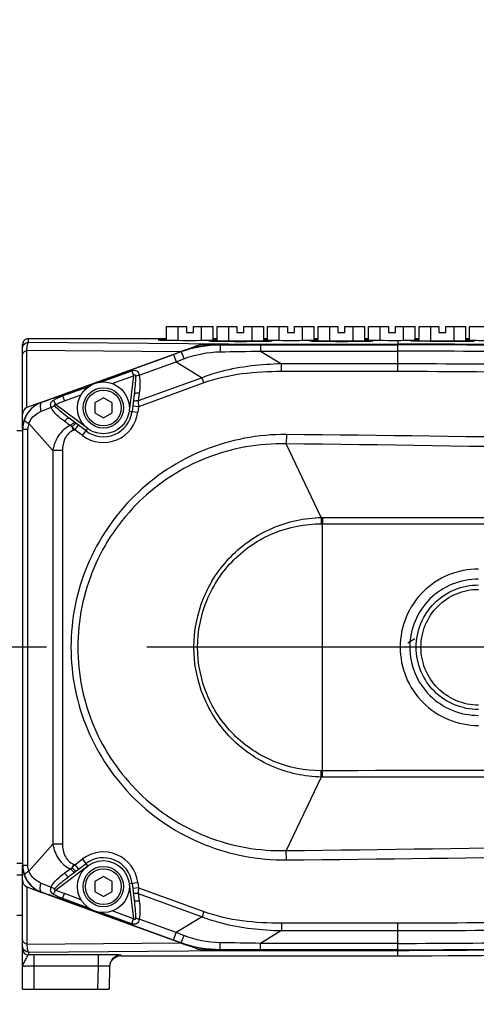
# Model space of a CAD drawing. Header units: millimetres. Extents: x 0 to 4205, y 0 to 2970.
# Tile 77 of 85: x 2427 to 2506, y 2337 to 2507. Entities that reach past the tile are written whole.
import ezdxf

# ---------------------------------------------------------------- set-up
doc = ezdxf.new("R2010")
doc.units = ezdxf.units.MM
doc.header["$LTSCALE"] = 231.275
doc.linetypes.add('CENTER', pattern=[0.6, 0.375, -0.075, 0.075, -0.075])
doc.layers.get('0').update_dxf_attribs({"linetype": 'CONTINUOUS'})
for name, color, linetype in [('204101000011_DXF_DIMENSION', 7, 'CONTINUOUS'), ('304102000056DXF_CONTINUOUS_LINE', 7, 'CONTINUOUS'), ('304102000058DXF_CONTINUOUS_LINE', 7, 'CONTINUOUS'), ('304106000052DXF_CONTINUOUS_LINE', 7, 'CONTINUOUS'), ('304302000061DXF_CONTINUOUS_LINE', 7, 'CONTINUOUS'), ('501023000017_DXF_AXIS', 7, 'CONTINUOUS'), ('501023000020DXF_CONTINUOUS_LINE', 7, 'CONTINUOUS'), ('501023000064DXF_CONTINUOUS_LINE', 7, 'CONTINUOUS'), ('501023000069DXF_CONTINUOUS_LINE', 7, 'CONTINUOUS'), ('504001000007DXF_CONTINUOUS_LINE', 7, 'CONTINUOUS'), ('627001000045DXF_CONTINUOUS_LINE', 7, 'CONTINUOUS')]:
    doc.layers.add(name, color=color, linetype=linetype)
doc.styles.get("Standard").update_dxf_attribs({"font": 'txt', "width": 0.7})
doc.dimstyles.new('DIMSTYLE_1', dxfattribs={"dimtxt": 35, "dimasz": 25, "dimexe": 4, "dimexo": 0.2, "dimgap": 1.75, "dimtad": 1, "dimdsep": 46, "dimtxsty": 'Standard', "dimblk": '_FILLED', "dimblk1": '_FILLED', "dimblk2": '_FILLED', "dimcen": 0.09, "dimclrt": 5, "dimazin": 2, "dimtp": 0.01, "dimtm": 0.01, "dimtfac": 1, "dimtofl": 0, "dimtmove": 0, "dimatfit": 3, "dimldrblk": '_FILLED', "dimfxl": 0, "dimtolj": 1, "dimarcsym": 0})
doc.dimstyles.new('DIMSTYLE_3', dxfattribs={"dimtxt": 35, "dimasz": 25, "dimexe": 4, "dimexo": 0.2, "dimgap": 1.75, "dimtad": 0, "dimtih": 1, "dimtoh": 1, "dimdec": 1, "dimdsep": 46, "dimtxsty": 'Standard', "dimblk": '_FILLED', "dimblk1": '_FILLED', "dimblk2": '_FILLED', "dimcen": 0.09, "dimclrt": 5, "dimazin": 2, "dimtp": 0.01, "dimtm": 0.01, "dimtfac": 1, "dimtdec": 1, "dimtofl": 0, "dimtmove": 0, "dimatfit": 3, "dimldrblk": '_FILLED', "dimfxl": 0, "dimtolj": 1, "dimarcsym": 0})

# ---------------------------------------------------------------- blocks, each defined once
blk = doc.blocks.new('*D13')
at = {"layer": '204101000011_DXF_DIMENSION', "color": 2, "linetype": 'Continuous'}
blk.add_line((2320.59, 2709.75), (3116.45, 2709.75), dxfattribs=at)
blk = doc.blocks.new('_FILLED')
at = {"color": 0, "linetype": 'ByBlock'}
blk.add_solid([(0, 0), (-1, 0.17), (-1, -0.17)], dxfattribs=at)
blk = doc.blocks.new('*D15')
at = {"layer": '204101000011_DXF_DIMENSION', "color": 2, "linetype": 'Continuous'}
for p, q in [((2319.59, 2367.65), (2319.59, 2763.03)), ((2674.59, 2441.21), (2674.59, 2763.03)), ((2319.59, 2743.03), (2497.09, 2743.03)), ((2674.59, 2743.03), (2497.09, 2743.03))]:
    blk.add_line(p, q, dxfattribs=at)
at = {"layer": '204101000011_DXF_DIMENSION', "color": 2, "linetype": 'Continuous', "xscale": 25, "yscale": 25, "zscale": 25, "rotation": 180}
blk.add_blockref('_FILLED', (2319.59, 2743.03), dxfattribs=at)
at = {"layer": '204101000011_DXF_DIMENSION', "color": 2, "linetype": 'Continuous', "xscale": 25, "yscale": 25, "zscale": 25}
blk.add_blockref('_FILLED', (2674.59, 2743.03), dxfattribs=at)
blk = doc.blocks.new('*D34')
at = {"layer": '204101000011_DXF_DIMENSION', "color": 2, "linetype": 'Continuous'}
blk.add_line((2544.88, 2012.65), (2544.88, 2802.45), dxfattribs=at)

msp = doc.modelspace()

# ---------------------------------------------------------------- linework, layer by layer
at = {"color": 2, "linetype": 'Continuous'}
msp.add_arc((2319.591, 2011.655), 698.098, 323.000331, 167.000331, dxfattribs=at)
at = {"layer": '304102000056DXF_CONTINUOUS_LINE', "color": 7, "linetype": 'Continuous'}
for p, q in [((2430.881, 2441.152), (2455.049, 2449.949)), ((2492.591, 2451.155), (2461.889, 2451.155)), ((2446.918, 2442.511), (2446.554, 2439.545)), ((2438.582, 2436.162), (2435.652, 2438.37)), ((2427.591, 2436.454), (2427.591, 2360.856)), ((2435.652, 2358.94), (2438.582, 2361.148)), ((2446.554, 2357.764), (2446.918, 2354.799)), ((2455.049, 2347.361), (2430.881, 2356.157)), ((2461.889, 2346.155), (2492.591, 2346.155))]:
    msp.add_line(p, q, dxfattribs=at)
at = {"layer": '304102000056DXF_CONTINUOUS_LINE', "color": 9, "linetype": 'Continuous'}
for p, q in [((2453.731, 2449.42), (2455.064, 2449.906)), ((2455.049, 2449.949), (2455.064, 2449.906)), ((2461.889, 2451.155), (2461.89, 2451.108)), ((2468.843, 2451.105), (2468.843, 2450)), ((2468.843, 2451.105), (2492.591, 2451.105)), ((2468.843, 2450), (2492.591, 2450)), ((2468.843, 2450), (2472.467, 2447.788)), ((2492.591, 2446.446), (2492.591, 2451.155)), ((2434.455, 2442.405), (2453.731, 2449.42)), ((2453.731, 2449.42), (2454.198, 2448.136)), ((2454.198, 2448.136), (2455.558, 2448.659)), ((2441.098, 2444.619), (2446.501, 2446.586)), ((2446.501, 2446.586), (2446.81, 2445.736)), ((2447.821, 2445.814), (2454.198, 2448.136)), ((2454.198, 2448.136), (2458.705, 2445.386)), ((2472.467, 2446.447), (2472.467, 2447.788)), ((2492.591, 2447.788), (2472.467, 2447.788)), ((2443.096, 2444.384), (2446.81, 2445.736)), ((2446.81, 2445.736), (2446.057, 2439.606)), ((2458.705, 2445.386), (2447.639, 2441.358)), ((2459.028, 2444.494), (2458.704, 2445.385)), ((2492.591, 2446.446), (2472.467, 2446.447)), ((2434.52, 2442.225), (2439.088, 2443.888)), ((2459.028, 2444.494), (2447.661, 2440.356)), ((2432.957, 2441.517), (2433.316, 2440.756)), ((2434.455, 2442.405), (2434.52, 2442.225)), ((2434.52, 2442.225), (2434.829, 2441.375)), ((2434.829, 2441.375), (2437.717, 2442.426)), ((2447.802, 2442.686), (2447.639, 2441.358)), ((2447.639, 2441.358), (2447.661, 2440.356)), ((2430.892, 2441.121), (2430.881, 2441.152)), ((2438.883, 2436.561), (2433.316, 2440.756)), ((2447.661, 2440.356), (2446.668, 2440.478)), ((2447.661, 2440.356), (2447.546, 2439.423)), ((2446.057, 2439.606), (2447.546, 2439.423)), ((2427.591, 2436.454), (2428.498, 2436.454)), ((2427.608, 2360.856), (2427.608, 2436.454)), ((2428.498, 2360.856), (2428.498, 2436.454)), ((2428.679, 2437.472), (2432.835, 2432.786)), ((2436.408, 2436.261), (2436.192, 2436.853)), ((2436.665, 2436.354), (2436.192, 2436.853)), ((2436.665, 2436.354), (2436.408, 2436.261)), ((2436.665, 2436.354), (2437.266, 2437.153)), ((2437.98, 2435.363), (2436.665, 2436.354)), ((2437.98, 2435.363), (2438.883, 2436.561)), ((2473.298, 2435.534), (2473.283, 2433.907)), ((2479.352, 2421.157), (2473.283, 2433.907)), ((2432.835, 2432.786), (2432.835, 2364.523)), ((2434.499, 2432.786), (2432.835, 2432.786)), ((2434.499, 2432.786), (2434.499, 2364.524)), ((2479.592, 2421.157), (2479.591, 2420.06)), ((2479.591, 2377.249), (2479.591, 2420.06)), ((2479.592, 2376.153), (2479.591, 2377.249)), ((2479.352, 2376.152), (2473.283, 2363.402)), ((2432.835, 2364.523), (2428.679, 2359.838)), ((2434.499, 2364.524), (2432.835, 2364.524)), ((2473.298, 2361.775), (2473.283, 2363.402)), ((2436.665, 2360.955), (2437.98, 2361.947)), ((2438.883, 2360.749), (2437.98, 2361.947)), ((2427.591, 2360.856), (2428.498, 2360.856)), ((2433.316, 2356.554), (2438.883, 2360.749)), ((2436.408, 2361.049), (2436.192, 2360.456)), ((2436.192, 2360.456), (2436.665, 2360.955)), ((2436.408, 2361.049), (2436.665, 2360.955)), ((2436.665, 2360.955), (2437.266, 2360.157)), ((2446.057, 2357.703), (2447.546, 2357.886)), ((2446.057, 2357.703), (2446.81, 2351.573)), ((2447.546, 2357.886), (2447.661, 2356.953)), ((2430.881, 2356.157), (2430.892, 2356.189)), ((2432.957, 2355.793), (2433.316, 2356.554)), ((2447.661, 2356.953), (2446.668, 2356.831)), ((2447.661, 2356.953), (2447.639, 2355.951)), ((2447.661, 2356.953), (2459.028, 2352.816)), ((2434.455, 2354.905), (2434.52, 2355.084)), ((2453.731, 2347.889), (2434.455, 2354.905)), ((2434.52, 2355.084), (2434.829, 2355.934)), ((2439.088, 2353.421), (2434.52, 2355.084)), ((2437.717, 2354.883), (2434.829, 2355.934)), ((2447.639, 2355.951), (2447.802, 2354.623)), ((2447.639, 2355.951), (2458.705, 2351.924)), ((2446.501, 2350.723), (2441.098, 2352.69)), ((2446.81, 2351.573), (2443.096, 2352.925)), ((2459.028, 2352.816), (2458.704, 2351.924)), ((2446.501, 2350.723), (2446.81, 2351.573)), ((2454.198, 2349.174), (2447.821, 2351.495)), ((2458.705, 2351.924), (2454.198, 2349.174)), ((2472.467, 2350.863), (2472.467, 2349.521)), ((2472.467, 2350.863), (2492.591, 2350.863)), ((2492.591, 2346.155), (2492.591, 2350.863)), ((2453.731, 2347.889), (2454.198, 2349.174)), ((2455.558, 2348.65), (2454.198, 2349.174)), ((2472.467, 2349.521), (2468.843, 2347.309)), ((2472.467, 2349.521), (2492.591, 2349.521)), ((2455.064, 2347.404), (2453.731, 2347.889)), ((2455.064, 2347.404), (2455.049, 2347.361)), ((2461.89, 2346.201), (2461.889, 2346.155)), ((2468.843, 2346.204), (2468.843, 2347.309)), ((2492.591, 2347.309), (2468.843, 2347.309)), ((2492.591, 2346.204), (2468.843, 2346.204))]:
    msp.add_line(p, q, dxfattribs=at)
at = {"layer": '304102000056DXF_CONTINUOUS_LINE', "color": 7, "linetype": 'Continuous'}
for centre, radius, start, end in [((2461.889, 2431.155), 20, 90, 110), ((2492.591, 964.231), 1486.924, 88.768491, 90), ((2432.591, 2436.454), 5, 110, 180), ((2441.591, 2440.155), 5, 233, 353), ((2441.591, 2357.155), 5, 7, 127), ((2432.591, 2360.856), 5, 180, 250), ((2461.889, 2366.155), 20, 250, 270), ((2492.591, 3833.079), 1486.924, 270, 271.231509)]:
    msp.add_arc(centre, radius, start, end, dxfattribs=at)
at = {"layer": '304102000056DXF_CONTINUOUS_LINE', "color": 9, "linetype": 'Continuous'}
for centre, radius, start, end in [((2492.591, 964.231), 1486.875, 88.771943, 90), ((2492.591, 964.231), 1485.769, 88.994719, 90), ((2492.591, 964.231), 1483.557, 88.958028, 90), ((2492.591, 964.231), 1482.216, 88.938852, 90), ((2230.6, 3002.422), 595.966, 289.638208, 290.00229), ((2432.573, 2436.447), 4.967, 109.78404, 159.88909), ((2468.971, 2345.435), 101.563, 111.0168, 112.09217), ((2432.597, 2436.446), 4.99, 159.97793, 179.91553), ((2441.591, 2440.155), 6, 233, 353), ((2431.472, 2436.449), 2.973, 159.88619, 179.91483), ((2564.94, 2627.877), 230.297, 235.60787, 235.93461), ((2421.998, 2422.639), 20.088, 45.04132, 46.0416), ((2420.971, -3161.607), 5597.386, 87.427155, 89.464366), ((2423.647, -2520.703), 4954.858, 87.081524, 89.426018), ((2479.57, 2475.533), 54.376, 269.76968, 270.02243), ((2479.625, 2475.924), 55.864, 269.71302, 269.96524), ((2479.625, 2321.385), 55.864, 90.03476, 90.28698), ((2479.57, 2321.776), 54.377, 89.97757, 90.23032), ((2423.647, 7318.012), 4954.858, 270.573982, 272.918477), ((2420.971, 7958.916), 5597.385, 270.535634, 272.572845), ((2441.591, 2357.155), 6, 7, 127), ((2432.595, 2360.863), 4.987, 180.07988, 200.02665), ((2564.956, 2169.441), 230.299, 124.06998, 124.39656), ((2422.157, 2374.512), 19.863, 313.94447, 314.95897), ((2432.573, 2360.863), 4.967, 200.11092, 250.21594), ((2469.004, 2451.839), 101.543, 247.88304, 248.95854), ((2228.985, 1790.408), 600.728, 69.999153, 70.360349), ((2492.591, 3833.079), 1482.216, 270, 271.061155), ((2492.591, 3833.079), 1483.557, 270, 271.041972), ((2492.591, 3833.079), 1485.769, 270, 271.005283), ((2492.591, 3833.079), 1486.875, 270, 271.228058)]:
    msp.add_arc(centre, radius, start, end, dxfattribs=at)
for points in [[(2455.064, 2449.906), (2457.235, 2450.697), (2459.579, 2451.11), (2461.89, 2451.108)], [(2455.558, 2448.659), (2457.536, 2449.421), (2459.679, 2449.847), (2461.799, 2449.882)], [(2461.799, 2449.882), (2464.147, 2449.92), (2466.495, 2449.96), (2468.843, 2450)], [(2461.89, 2451.108), (2464.207, 2451.106), (2466.525, 2451.105), (2468.843, 2451.105)], [(2447.176, 2445.61), (2447.151, 2444.573), (2447.044, 2443.54), (2446.918, 2442.511)], [(2447.821, 2445.814), (2447.99, 2444.785), (2447.929, 2443.721), (2447.802, 2442.686)], [(2432.957, 2441.517), (2433.453, 2441.802), (2433.982, 2442.03), (2434.52, 2442.225)], [(2433.316, 2440.756), (2433.809, 2440.989), (2434.317, 2441.189), (2434.829, 2441.375)], [(2432.546, 2440.242), (2432.748, 2440.348), (2432.962, 2440.434), (2433.184, 2440.487)], [(2435.652, 2438.37), (2434.786, 2439.022), (2433.92, 2439.692), (2433.184, 2440.487)], [(2479.592, 2421.157), (2544.595, 2421.182), (2609.599, 2421.273), (2674.602, 2421.345)], [(2674.602, 2375.964), (2609.599, 2376.036), (2544.595, 2376.127), (2479.592, 2376.153)], [(2428.679, 2359.838), (2428.56, 2360.161), (2428.498, 2360.511), (2428.498, 2360.856)], [(2433.184, 2356.822), (2433.92, 2357.618), (2434.786, 2358.288), (2435.652, 2358.94)], [(2432.546, 2357.067), (2432.748, 2356.961), (2432.962, 2356.875), (2433.184, 2356.822)], [(2434.829, 2355.934), (2434.317, 2356.12), (2433.809, 2356.321), (2433.316, 2356.554)], [(2434.52, 2355.084), (2433.982, 2355.28), (2433.453, 2355.507), (2432.957, 2355.793)], [(2446.918, 2354.799), (2447.044, 2353.77), (2447.151, 2352.736), (2447.176, 2351.7)], [(2447.802, 2354.623), (2447.929, 2353.588), (2447.99, 2352.524), (2447.821, 2351.495)], [(2461.799, 2347.428), (2459.679, 2347.463), (2457.536, 2347.888), (2455.558, 2348.65)], [(2461.89, 2346.201), (2459.579, 2346.199), (2457.235, 2346.613), (2455.064, 2347.404)], [(2468.843, 2347.309), (2466.495, 2347.349), (2464.147, 2347.389), (2461.799, 2347.428)], [(2468.843, 2346.204), (2466.525, 2346.204), (2464.207, 2346.203), (2461.89, 2346.201)]]:
    msp.add_open_spline(points, degree=3, dxfattribs=at)
for points, knots in [([(2455.064, 2449.906), (2455.096, 2449.894), (2455.117, 2449.739), (2455.244, 2449.524), (2455.379, 2449.121), (2455.496, 2448.827), (2455.558, 2448.659)], [0, 0, 0, 0, 0.0769243, 0.2832417, 0.6010865, 1, 1, 1, 1]), ([(2461.889, 2451.108), (2461.859, 2451.098), (2461.867, 2450.942), (2461.821, 2450.732), (2461.815, 2450.335), (2461.802, 2450.046), (2461.799, 2449.882)], [0, 0, 0, 0, 0.0788447, 0.2835373, 0.5996173, 1, 1, 1, 1]), ([(2446.501, 2446.586), (2446.779, 2446.687), (2447.507, 2446.761), (2447.747, 2446.096), (2447.821, 2445.814)], [0, 0, 0, 0, 0.504358, 1, 1, 1, 1]), ([(2472.467, 2447.788), (2468.966, 2447.697), (2464.259, 2447.227), (2459.792, 2445.816), (2458.705, 2445.386)], [0, 0, 0, 0, 0.7496559, 1, 1, 1, 1]), ([(2446.81, 2445.736), (2446.884, 2445.823), (2447.141, 2446.103), (2447.179, 2445.723), (2447.176, 2445.61)], [0, 0, 0, 0, 0.5017599, 1, 1, 1, 1]), ([(2447.821, 2445.814), (2447.76, 2445.803), (2447.539, 2445.756), (2447.321, 2445.686), (2447.176, 2445.61)], [0, 0, 0, 0, 0.2757182, 1, 1, 1, 1]), ([(2472.467, 2446.447), (2470.194, 2446.447), (2465.65, 2446.219), (2461.162, 2445.27), (2459.028, 2444.494)], [0, 0, 0, 0, 0.5002634, 1, 1, 1, 1]), ([(2432.547, 2440.242), (2432.462, 2440.466), (2432.367, 2440.994), (2432.746, 2441.395), (2432.957, 2441.517)], [0, 0, 0, 0, 0.4960661, 1, 1, 1, 1]), ([(2447.639, 2441.358), (2447.433, 2441.375), (2447.172, 2441.383), (2446.767, 2441.284), (2446.755, 2441.183)], [0, 0, 0, 0, 0.6689735, 1, 1, 1, 1]), ([(2447.802, 2442.686), (2447.596, 2442.703), (2447.335, 2442.711), (2446.93, 2442.612), (2446.918, 2442.511)], [0, 0, 0, 0, 0.6689739, 1, 1, 1, 1]), ([(2430.892, 2441.121), (2430.715, 2441.046), (2430.585, 2440.375), (2430.688, 2439.885), (2430.774, 2439.541)], [0, 0, 0, 0, 0.3520212, 1, 1, 1, 1]), ([(2434.856, 2437.838), (2434.392, 2438.156), (2433.514, 2438.85), (2432.779, 2439.735), (2432.547, 2440.242)], [0, 0, 0, 0, 0.5020514, 1, 1, 1, 1]), ([(2433.184, 2440.487), (2433.131, 2440.544), (2433.005, 2440.749), (2433.241, 2440.762), (2433.316, 2440.756)], [0, 0, 0, 0, 0.5068486, 1, 1, 1, 1]), ([(2427.91, 2438.155), (2427.879, 2438.045), (2428.205, 2437.736), (2428.47, 2437.583), (2428.68, 2437.472)], [0, 0, 0, 0, 0.3238003, 1, 1, 1, 1]), ([(2428.679, 2437.472), (2428.777, 2437.707), (2429.251, 2438.587), (2430.086, 2439.262), (2430.774, 2439.541)], [0, 0, 0, 0, 0.2552752, 1, 1, 1, 1]), ([(2434.856, 2437.838), (2434.992, 2438.007), (2435.181, 2438.221), (2435.562, 2438.437), (2435.652, 2438.37)], [0, 0, 0, 0, 0.6601366, 1, 1, 1, 1]), ([(2435.942, 2437.099), (2435.09, 2436.771), (2433.617, 2435.466), (2432.994, 2433.689), (2432.835, 2432.786)], [0, 0, 0, 0, 0.4987816, 1, 1, 1, 1]), ([(2436.408, 2436.261), (2435.764, 2436.027), (2434.72, 2434.886), (2434.499, 2433.482), (2434.499, 2432.786)], [0, 0, 0, 0, 0.4960605, 1, 1, 1, 1]), ([(2435.941, 2437.1), (2436.071, 2437.256), (2436.242, 2437.444), (2436.586, 2437.665), (2436.666, 2437.605)], [0, 0, 0, 0, 0.6709847, 1, 1, 1, 1]), ([(2436.192, 2436.853), (2436.241, 2436.915), (2436.406, 2437.113), (2436.581, 2437.31), (2436.73, 2437.412)], [0, 0, 0, 0, 0.3023056, 1, 1, 1, 1]), ([(2436.73, 2437.412), (2436.745, 2437.422), (2436.783, 2437.446), (2436.842, 2437.473), (2436.866, 2437.454)], [0, 0, 0, 0, 0.3703006, 1, 1, 1, 1]), ([(2473.298, 2435.534), (2468.467, 2435.578), (2458.681, 2433.731), (2446.265, 2425.566), (2437.928, 2413.241), (2434.999, 2398.655), (2437.928, 2384.068), (2446.265, 2371.744), (2458.681, 2363.578), (2468.467, 2361.732), (2473.298, 2361.775)], [0, 0, 0, 0, 0.1250077, 0.2500096, 0.3750061, 0.5, 0.624994, 0.7499905, 0.8749924, 1, 1, 1, 1]), ([(2473.283, 2433.907), (2468.628, 2434.025), (2459.162, 2432.367), (2447.13, 2424.577), (2439.049, 2412.718), (2436.211, 2398.655), (2439.049, 2384.591), (2447.13, 2372.732), (2459.162, 2364.942), (2468.628, 2363.284), (2473.283, 2363.402)], [0, 0, 0, 0, 0.1249957, 0.2499951, 0.3749968, 0.5, 0.6250032, 0.750005, 0.8750043, 1, 1, 1, 1]), ([(2479.352, 2376.152), (2476.461, 2376.213), (2470.642, 2377.472), (2463.317, 2382.499), (2458.423, 2389.928), (2456.708, 2398.655), (2458.423, 2407.382), (2463.317, 2414.81), (2470.642, 2419.838), (2476.461, 2421.096), (2479.352, 2421.157)], [0, 0, 0, 0, 0.1250021, 0.2500023, 0.375002, 0.5000002, 0.6249984, 0.7499978, 0.874998, 1, 1, 1, 1]), ([(2479.352, 2421.157), (2479.351, 2421.072), (2479.349, 2420.706), (2479.346, 2420.341), (2479.345, 2420.061)], [0, 0, 0, 0, 0.23419, 1, 1, 1, 1]), ([(2479.345, 2377.248), (2476.559, 2377.235), (2470.92, 2378.34), (2463.802, 2383.108), (2459.041, 2390.243), (2457.372, 2398.655), (2459.041, 2407.066), (2463.802, 2414.201), (2470.92, 2418.969), (2476.559, 2420.075), (2479.345, 2420.061)], [0, 0, 0, 0, 0.1249903, 0.2499888, 0.3749935, 0.5000002, 0.6250069, 0.7500113, 0.8750098, 1, 1, 1, 1]), ([(2479.591, 2420.06), (2512.091, 2420.04), (2577.091, 2419.959), (2642.091, 2419.813), (2674.591, 2419.615)], [0, 0, 0, 0, 0.5000002, 1, 1, 1, 1]), ([(2506.591, 2412.217), (2504.826, 2412.217), (2501.259, 2411.515), (2496.743, 2408.505), (2493.725, 2403.986), (2492.668, 2398.655), (2493.724, 2393.324), (2496.743, 2388.804), (2501.258, 2385.794), (2504.826, 2385.093), (2506.591, 2385.093)], [0, 0, 0, 0, 0.1249872, 0.2499237, 0.374893, 0.4999941, 0.6250955, 0.7500651, 0.8750072, 1, 1, 1, 1]), ([(2506.591, 2410.469), (2505.049, 2410.469), (2501.932, 2409.859), (2497.975, 2407.246), (2495.311, 2403.314), (2494.371, 2398.655), (2495.311, 2393.996), (2497.975, 2390.063), (2501.932, 2387.451), (2505.049, 2386.84), (2506.591, 2386.84)], [0, 0, 0, 0, 0.1249821, 0.2499511, 0.3749309, 0.4999944, 0.6250576, 0.7500374, 0.8750122, 1, 1, 1, 1]), ([(2506.591, 2387.855), (2505.186, 2387.855), (2502.346, 2388.416), (2498.756, 2390.819), (2496.354, 2394.416), (2495.513, 2398.658), (2496.357, 2402.899), (2498.76, 2406.495), (2502.35, 2408.894), (2505.188, 2409.454), (2506.591, 2409.454)], [0, 0, 0, 0, 0.1249878, 0.2500233, 0.3750564, 0.5001004, 0.6251421, 0.7501712, 0.8751239, 1, 1, 1, 1]), ([(2506.591, 2388.618), (2505.29, 2388.618), (2502.66, 2389.145), (2499.348, 2391.389), (2497.14, 2394.73), (2496.368, 2398.658), (2497.143, 2402.585), (2499.352, 2405.924), (2502.664, 2408.165), (2505.292, 2408.692), (2506.591, 2408.692)], [0, 0, 0, 0, 0.1249742, 0.2500102, 0.3750516, 0.5001025, 0.6251509, 0.7501878, 0.8751396, 1, 1, 1, 1]), ([(2479.352, 2376.152), (2479.351, 2376.238), (2479.349, 2376.603), (2479.346, 2376.969), (2479.345, 2377.248)], [0, 0, 0, 0, 0.2341901, 1, 1, 1, 1]), ([(2674.591, 2377.694), (2642.091, 2377.497), (2577.091, 2377.351), (2512.091, 2377.269), (2479.591, 2377.249)], [0, 0, 0, 0, 0.4999998, 1, 1, 1, 1]), ([(2432.835, 2364.523), (2432.994, 2363.62), (2433.617, 2361.843), (2435.09, 2360.54), (2435.941, 2360.21)], [0, 0, 0, 0, 0.5012083, 1, 1, 1, 1]), ([(2434.499, 2364.524), (2434.499, 2363.827), (2434.72, 2362.424), (2435.764, 2361.283), (2436.408, 2361.049)], [0, 0, 0, 0, 0.5039435, 1, 1, 1, 1]), ([(2427.909, 2359.155), (2427.879, 2359.264), (2428.205, 2359.573), (2428.47, 2359.726), (2428.679, 2359.838)], [0, 0, 0, 0, 0.3237954, 1, 1, 1, 1]), ([(2430.774, 2357.768), (2430.086, 2358.047), (2429.251, 2358.722), (2428.777, 2359.603), (2428.679, 2359.838)], [0, 0, 0, 0, 0.7447228, 1, 1, 1, 1]), ([(2432.546, 2357.067), (2432.778, 2357.574), (2433.514, 2358.459), (2434.392, 2359.154), (2434.856, 2359.472)], [0, 0, 0, 0, 0.4979434, 1, 1, 1, 1]), ([(2434.856, 2359.472), (2434.992, 2359.302), (2435.181, 2359.088), (2435.562, 2358.873), (2435.652, 2358.94)], [0, 0, 0, 0, 0.6601372, 1, 1, 1, 1]), ([(2435.941, 2360.21), (2436.071, 2360.054), (2436.243, 2359.865), (2436.586, 2359.644), (2436.666, 2359.704)], [0, 0, 0, 0, 0.6709353, 1, 1, 1, 1]), ([(2436.192, 2360.456), (2436.241, 2360.395), (2436.406, 2360.196), (2436.581, 2359.999), (2436.731, 2359.898)], [0, 0, 0, 0, 0.3023147, 1, 1, 1, 1]), ([(2436.731, 2359.898), (2436.745, 2359.887), (2436.783, 2359.864), (2436.842, 2359.837), (2436.866, 2359.855)], [0, 0, 0, 0, 0.3704375, 1, 1, 1, 1]), ([(2430.892, 2356.189), (2430.715, 2356.263), (2430.585, 2356.934), (2430.688, 2357.425), (2430.774, 2357.768)], [0, 0, 0, 0, 0.3520183, 1, 1, 1, 1]), ([(2432.957, 2355.793), (2432.746, 2355.914), (2432.368, 2356.315), (2432.461, 2356.843), (2432.546, 2357.067)], [0, 0, 0, 0, 0.5037648, 1, 1, 1, 1]), ([(2433.316, 2356.554), (2433.239, 2356.547), (2433.07, 2356.552), (2433.085, 2356.745), (2433.154, 2356.791), (2433.184, 2356.822)], [0, 0, 0, 0, 0.4913871, 0.7279452, 1, 1, 1, 1]), ([(2447.639, 2355.951), (2447.433, 2355.935), (2447.172, 2355.926), (2446.767, 2356.025), (2446.755, 2356.127)], [0, 0, 0, 0, 0.6689739, 1, 1, 1, 1]), ([(2447.802, 2354.623), (2447.596, 2354.607), (2447.335, 2354.598), (2446.93, 2354.697), (2446.918, 2354.799)], [0, 0, 0, 0, 0.6689739, 1, 1, 1, 1]), ([(2459.028, 2352.816), (2461.162, 2352.039), (2465.65, 2351.09), (2470.194, 2350.863), (2472.467, 2350.863)], [0, 0, 0, 0, 0.4997368, 1, 1, 1, 1]), ([(2447.821, 2351.495), (2447.747, 2351.213), (2447.507, 2350.549), (2446.779, 2350.622), (2446.501, 2350.723)], [0, 0, 0, 0, 0.4955625, 1, 1, 1, 1]), ([(2447.176, 2351.7), (2447.179, 2351.59), (2447.162, 2351.216), (2446.886, 2351.484), (2446.81, 2351.573)], [0, 0, 0, 0, 0.4847211, 1, 1, 1, 1]), ([(2447.821, 2351.495), (2447.76, 2351.506), (2447.539, 2351.554), (2447.321, 2351.624), (2447.176, 2351.7)], [0, 0, 0, 0, 0.2757185, 1, 1, 1, 1]), ([(2458.705, 2351.924), (2459.792, 2351.493), (2464.259, 2350.083), (2468.966, 2349.612), (2472.467, 2349.521)], [0, 0, 0, 0, 0.2503443, 1, 1, 1, 1]), ([(2455.064, 2347.403), (2455.096, 2347.416), (2455.117, 2347.57), (2455.244, 2347.785), (2455.379, 2348.188), (2455.496, 2348.483), (2455.558, 2348.65)], [0, 0, 0, 0, 0.0769241, 0.2832417, 0.6010866, 1, 1, 1, 1]), ([(2461.889, 2346.201), (2461.859, 2346.212), (2461.867, 2346.368), (2461.821, 2346.578), (2461.815, 2346.974), (2461.802, 2347.263), (2461.799, 2347.428)], [0, 0, 0, 0, 0.0788432, 0.2835351, 0.5996155, 1, 1, 1, 1])]:
    msp.add_open_spline(points, degree=3, knots=knots, dxfattribs=at)
at = {"layer": '304102000058DXF_CONTINUOUS_LINE', "color": 9, "linetype": 'Continuous'}
for p, q in [((2428.591, 2451.514), (2428.591, 2452.155)), ((2492.591, 2451.868), (2492.591, 2451.212)), ((2428.311, 2440.217), (2428.311, 2450.118)), ((2454.879, 2449.887), (2428.311, 2450.118)), ((2463.254, 2451.212), (2428.591, 2451.514)), ((2428.311, 2357.093), (2428.311, 2347.191)), ((2428.311, 2347.191), (2454.879, 2347.422)), ((2428.591, 2345.795), (2463.254, 2346.097)), ((2428.591, 2345.795), (2428.591, 2345.332)), ((2492.591, 2345.155), (2492.591, 2346.097)), ((2429.591, 2339.355), (2429.591, 2345.334)), ((2440.661, 2345.334), (2429.591, 2345.334)), ((2440.661, 2345.334), (2440.661, 2343.369)), ((2444.657, 2345.155), (2444.659, 2345.264)), ((2440.661, 2343.369), (2429.591, 2343.369)), ((2440.661, 2343.369), (2440.591, 2339.355))]:
    msp.add_line(p, q, dxfattribs=at)
at = {"layer": '304102000058DXF_CONTINUOUS_LINE', "color": 7, "linetype": 'Continuous'}
for p, q in [((2452.549, 2452.155), (2428.591, 2452.155)), ((2461.299, 2452.155), (2460.632, 2452.155)), ((2470.049, 2452.155), (2469.382, 2452.155)), ((2478.799, 2452.155), (2478.132, 2452.155)), ((2487.549, 2452.155), (2486.882, 2452.155)), ((2494.893, 2451.884), (2494.844, 2451.884)), ((2505.202, 2451.842), (2505.033, 2451.846)), ((2427.591, 2436.454), (2427.591, 2451.155)), ((2463.254, 2451.212), (2492.591, 2451.212)), ((2430.881, 2441.152), (2428.311, 2440.217)), ((2427.591, 2339.355), (2427.591, 2360.856)), ((2428.311, 2357.093), (2430.881, 2356.157)), ((2463.254, 2346.097), (2492.591, 2346.097)), ((2443.058, 2344.355), (2443.021, 2344.355)), ((2444.657, 2345.155), (2492.591, 2345.155)), ((2442.66, 2343.299), (2442.591, 2339.355)), ((2427.591, 2339.355), (2442.591, 2339.355))]:
    msp.add_line(p, q, dxfattribs=at)
for centre, radius, start, end in [((2428.591, 2451.155), 1, 89.98659, 180.02213), ((2491.894, 2720.638), 268.771, 270.14858, 270.62891), ((2493.327, 2590.379), 138.503, 270.6481, 270.96019), ((2492.591, 964.231), 1487.924, 89.857128, 89.882816), ((2494.62, 2516.134), 64.247, 270.91688, 271.5188), ((2494.258, 2385.168), 66.871, 88.22214, 88.80365), ((2505.613, 2392.384), 59.594, 90.56456, 91.19494), ((2507.079, 2527.154), 75.335, 267.94338, 268.44309), ((2492.591, 964.231), 1487.924, 89.520192, 89.54588), ((2492.591, 964.231), 1486.981, 88.775714, 90), ((2492.591, 3833.079), 1487.924, 270, 273.603888), ((2492.591, 3833.079), 1486.981, 270, 271.224286), ((2444.659, 2343.264), 2, 89.99538, 178.99574), ((2444.66, 2343.14), 2.015, 90.06585, 107.64429)]:
    msp.add_arc(centre, radius, start, end, dxfattribs=at)
at = {"layer": '304102000058DXF_CONTINUOUS_LINE', "color": 9, "linetype": 'Continuous'}
for centre, radius, start, end in [((2428.59, 2346.331), 1, 179.98662, 270.02389), ((2429.582, 2123.56), 221.774, 89.99784, 90.25618)]:
    msp.add_arc(centre, radius, start, end, dxfattribs=at)
at = {"layer": '304102000058DXF_CONTINUOUS_LINE', "color": 7, "linetype": 'Continuous'}
for centre, major_axis, ratio, start_param, end_param in [((2456.591, 2451.963), (5.5, 0), 0.0174551, 2.4086968, 5.7448796), ((2465.341, 2451.788), (5.5, 0), 0.0174551, 2.4077114, 7.0170666), ((2456.591, 2451.963), (5.5, 0), 0.0174551, 0.5313606, 0.7328959), ((2474.091, 2451.963), (5.5, 0), 0.0174551, 2.4086968, 2.610232), ((2474.091, 2451.963), (5.5, 0), 0.0174551, 3.6798984, 5.7448796), ((2482.841, 2451.788), (5.5, 0), 0.0174551, 2.4077114, 7.0170666), ((2474.091, 2451.963), (5.5, 0), 0.0174551, 0.5313606, 0.7328959), ((2491.591, 2451.963), (5.5, 0), 0.0174551, 2.3992179, 2.606753), ((2491.591, 2451.963), (5.5, 0), 0.0174551, 3.6795402, 4.8952241), ((2463.464, 2445.211), (-13.435, 0.117), 0.446576, -1.5512897, -1.468898), ((2428.591, 2439.019), (0, 1.248), 0.8012802, 0.2837715, 1.5707963), ((2428.591, 2358.291), (0, -1.248), 0.8012802, -1.5707963, -0.2837715), ((2463.464, 2352.098), (13.435, 0.117), 0.446576, -1.6726947, -1.590303), ((2444.658, 2343.207), (0.035, 2), 0.9998476, 7.2601006, 7.8255299)]:
    msp.add_ellipse(centre, major_axis=major_axis, ratio=ratio, start_param=start_param, end_param=end_param, dxfattribs=at)
for points, knots in [([(2494.841, 2451.787), (2494.841, 2451.818), (2495.038, 2451.782), (2495.244, 2451.842), (2495.731, 2451.83), (2496.073, 2451.845), (2496.277, 2451.848)], [0, 0, 0, 0, 0.0662808, 0.2597877, 0.5745381, 1, 1, 1, 1]), ([(2496.813, 2451.709), (2496.536, 2451.713), (2496.053, 2451.724), (2495.488, 2451.737), (2495.158, 2451.755), (2494.984, 2451.759), (2494.909, 2451.779), (2494.841, 2451.775), (2494.841, 2451.787)], [0, 0, 0, 0, 0.4208286, 0.7366809, 0.8503518, 0.9326133, 0.982523, 1, 1, 1, 1]), ([(2503.868, 2451.672), (2503.318, 2451.668), (2500.966, 2451.663), (2498.614, 2451.677), (2496.813, 2451.709)], [0, 0, 0, 0, 0.2340485, 1, 1, 1, 1]), ([(2505.841, 2451.729), (2505.841, 2451.718), (2505.773, 2451.722), (2505.697, 2451.703), (2505.523, 2451.701), (2505.194, 2451.687), (2504.629, 2451.679), (2504.145, 2451.674), (2503.868, 2451.672)], [0, 0, 0, 0, 0.0174297, 0.0673018, 0.1495395, 0.263202, 0.5790844, 1, 1, 1, 1]), ([(2504.404, 2451.806), (2504.608, 2451.801), (2504.951, 2451.782), (2505.437, 2451.789), (2505.644, 2451.727), (2505.841, 2451.761), (2505.841, 2451.729)], [0, 0, 0, 0, 0.4253482, 0.7400677, 0.9336181, 1, 1, 1, 1]), ([(2509.091, 2451.775), (2508.734, 2451.779), (2507.437, 2451.796), (2506.141, 2451.817), (2505.202, 2451.842)], [0, 0, 0, 0, 0.2758839, 1, 1, 1, 1])]:
    msp.add_open_spline(points, degree=3, knots=knots, dxfattribs=at)
at = {"layer": '304102000058DXF_CONTINUOUS_LINE', "color": 9, "linetype": 'Continuous'}
for points in [[(2427.591, 2450.514), (2427.591, 2450.688), (2427.64, 2450.868), (2427.727, 2451.018)], [(2427.727, 2451.018), (2427.894, 2451.305), (2428.259, 2451.514), (2428.591, 2451.514)], [(2427.693, 2346.356), (2427.627, 2346.491), (2427.591, 2346.645), (2427.591, 2346.795)], [(2428.591, 2345.795), (2428.238, 2345.795), (2427.847, 2346.038), (2427.693, 2346.356)]]:
    msp.add_open_spline(points, degree=3, dxfattribs=at)
for points, knots in [([(2427.591, 2449.349), (2427.591, 2449.523), (2427.762, 2449.899), (2428.118, 2450.073), (2428.311, 2450.118)], [0, 0, 0, 0, 0.4668421, 1, 1, 1, 1]), ([(2428.311, 2450.118), (2428.329, 2450.315), (2428.364, 2450.654), (2428.429, 2451.098), (2428.492, 2451.351), (2428.55, 2451.504), (2428.591, 2451.514)], [0, 0, 0, 0, 0.4121527, 0.7172413, 0.9115657, 1, 1, 1, 1]), ([(2428.311, 2347.191), (2428.118, 2347.236), (2427.762, 2347.411), (2427.591, 2347.787), (2427.591, 2347.96)], [0, 0, 0, 0, 0.5331579, 1, 1, 1, 1]), ([(2428.311, 2347.191), (2428.329, 2346.994), (2428.364, 2346.656), (2428.429, 2346.211), (2428.492, 2345.959), (2428.55, 2345.806), (2428.591, 2345.795)], [0, 0, 0, 0, 0.4121551, 0.7172406, 0.9115602, 1, 1, 1, 1]), ([(2428.591, 2345.332), (2428.554, 2345.326), (2428.487, 2345.216), (2428.388, 2345.043), (2428.25, 2344.777), (2428.026, 2344.38), (2427.733, 2343.904), (2427.591, 2343.469), (2427.591, 2343.265)], [0, 0, 0, 0, 0.04766, 0.1431582, 0.2752279, 0.4277061, 0.7357515, 1, 1, 1, 1]), ([(2444.659, 2345.264), (2444.66, 2345.29), (2444.497, 2345.259), (2444.331, 2345.308), (2443.934, 2345.298), (2443.457, 2345.317), (2442.854, 2345.322), (2441.913, 2345.332), (2441.171, 2345.334), (2440.661, 2345.334)], [0, 0, 0, 0, 0.0194431, 0.0763528, 0.1687028, 0.2930316, 0.4444725, 0.6172968, 1, 1, 1, 1]), ([(2429.591, 2343.369), (2429.335, 2343.369), (2428.865, 2343.364), (2428.306, 2343.348), (2427.952, 2343.325), (2427.758, 2343.31), (2427.665, 2343.29), (2427.591, 2343.279), (2427.591, 2343.265)], [0, 0, 0, 0, 0.3814912, 0.7047266, 0.8286858, 0.9209801, 0.9783759, 1, 1, 1, 1]), ([(2442.562, 2343.33), (2442.322, 2343.365), (2441.686, 2343.372), (2441.053, 2343.376), (2440.661, 2343.369)], [0, 0, 0, 0, 0.3819987, 1, 1, 1, 1]), ([(2442.66, 2343.299), (2442.66, 2343.309), (2442.613, 2343.321), (2442.587, 2343.327), (2442.562, 2343.33)], [0, 0, 0, 0, 0.2811904, 1, 1, 1, 1])]:
    msp.add_open_spline(points, degree=3, knots=knots, dxfattribs=at)
at = {"layer": '304102000058DXF_CONTINUOUS_LINE', "color": 7, "linetype": 'Continuous'}
msp.add_open_spline([(2443.058, 2344.355), (2443.301, 2344.679), (2443.663, 2344.937), (2444.049, 2345.06)], degree=3, dxfattribs=at)
at = {"layer": '304106000052DXF_CONTINUOUS_LINE', "color": 7, "linetype": 'Continuous'}
for p, q in [((2455.049, 2449.949), (2457.534, 2450.853)), ((2461.889, 2451.155), (2459.244, 2451.155)), ((2457.534, 2346.456), (2455.049, 2347.361)), ((2459.244, 2346.155), (2461.889, 2346.155))]:
    msp.add_line(p, q, dxfattribs=at)
for centre, start, end in [((2459.244, 2446.155), 90, 110), ((2459.244, 2351.155), 250, 270)]:
    msp.add_arc(centre, 5, start, end, dxfattribs=at)
at = {"layer": '304302000061DXF_CONTINUOUS_LINE', "color": 7, "linetype": 'Continuous'}
for p, q in [((2427.591, 2436.155), (2426.591, 2436.155)), ((2427.591, 2361.155), (2426.591, 2361.155))]:
    msp.add_line(p, q, dxfattribs=at)
at = {"layer": '501023000017_DXF_AXIS', "color": 7, "linetype": 'CENTER'}
msp.add_line((2674.591, 2398.655), (2275.879, 2398.655), dxfattribs=at)
at = {"layer": '501023000020DXF_CONTINUOUS_LINE', "color": 7, "linetype": 'Continuous'}
for p, q in [((2427.591, 2359.155), (2426.591, 2359.155)), ((2427.591, 2352.155), (2426.591, 2352.155))]:
    msp.add_line(p, q, dxfattribs=at)
at = {"layer": '501023000064DXF_CONTINUOUS_LINE', "color": 7, "linetype": 'Continuous'}
msp.add_line((2495.591, 2400.098), (2494.341, 2399.376), dxfattribs=at)
at = {"layer": '501023000069DXF_CONTINUOUS_LINE', "color": 7, "linetype": 'Continuous'}
for p, q in [((2441.591, 2441.887), (2440.091, 2441.021)), ((2443.091, 2441.021), (2441.591, 2441.887)), ((2440.091, 2441.021), (2440.091, 2439.289)), ((2443.091, 2439.289), (2443.091, 2441.021)), ((2440.091, 2439.289), (2441.591, 2438.423)), ((2441.591, 2438.423), (2443.091, 2439.289)), ((2441.591, 2358.887), (2440.091, 2358.021)), ((2440.091, 2358.021), (2440.091, 2356.289)), ((2443.091, 2358.021), (2441.591, 2358.887)), ((2443.091, 2356.289), (2443.091, 2358.021)), ((2440.091, 2356.289), (2441.591, 2355.423)), ((2441.591, 2355.423), (2443.091, 2356.289))]:
    msp.add_line(p, q, dxfattribs=at)
for centre in [(2441.591, 2440.155), (2441.591, 2357.155)]:
    msp.add_circle(centre, 3.5, dxfattribs=at)
at = {"layer": '501023000069DXF_CONTINUOUS_LINE', "color": 9, "linetype": 'Continuous'}
for centre in [(2441.591, 2440.155), (2441.591, 2357.155)]:
    msp.add_circle(centre, 3.1, dxfattribs=at)
at = {"layer": '504001000007DXF_CONTINUOUS_LINE', "color": 7, "linetype": 'Continuous'}
for centre in [(2441.591, 2440.155), (2441.591, 2357.155)]:
    msp.add_circle(centre, 4.5, dxfattribs=at)
at = {"layer": '627001000045DXF_CONTINUOUS_LINE', "color": 7, "linetype": 'Continuous'}
for p, q in [((2452.549, 2451.899), (2452.549, 2454.255)), ((2452.549, 2454.255), (2455.991, 2454.255)), ((2454.57, 2451.874), (2454.57, 2454.255)), ((2455.991, 2454.255), (2455.991, 2453.255)), ((2457.191, 2453.255), (2457.191, 2454.255)), ((2457.191, 2454.255), (2460.632, 2454.255)), ((2458.612, 2451.874), (2458.612, 2454.255)), ((2460.632, 2451.899), (2460.632, 2454.255)), ((2461.299, 2451.755), (2461.299, 2454.255)), ((2461.299, 2454.255), (2464.741, 2454.255)), ((2463.32, 2451.755), (2463.32, 2454.255)), ((2464.741, 2454.255), (2464.741, 2453.255)), ((2465.941, 2453.255), (2465.941, 2454.255)), ((2465.941, 2454.255), (2469.382, 2454.255)), ((2467.362, 2451.755), (2467.362, 2454.255)), ((2469.382, 2451.755), (2469.382, 2454.255)), ((2470.049, 2451.899), (2470.049, 2454.255)), ((2470.049, 2454.255), (2473.491, 2454.255)), ((2472.07, 2451.874), (2472.07, 2454.255)), ((2473.491, 2454.255), (2473.491, 2453.255)), ((2474.691, 2453.255), (2474.691, 2454.255)), ((2474.691, 2454.255), (2478.132, 2454.255)), ((2476.112, 2451.874), (2476.112, 2454.255)), ((2478.132, 2451.899), (2478.132, 2454.255)), ((2478.799, 2451.755), (2478.799, 2454.255)), ((2478.799, 2454.255), (2482.241, 2454.255)), ((2480.82, 2451.755), (2480.82, 2454.255)), ((2482.241, 2454.255), (2482.241, 2453.255)), ((2483.441, 2453.255), (2483.441, 2454.255)), ((2483.441, 2454.255), (2486.882, 2454.255)), ((2484.862, 2451.755), (2484.862, 2454.255)), ((2486.882, 2451.755), (2486.882, 2454.255)), ((2487.549, 2451.898), (2487.549, 2454.255)), ((2487.549, 2454.255), (2490.991, 2454.255)), ((2489.57, 2451.874), (2489.57, 2454.255)), ((2490.991, 2454.255), (2490.991, 2453.255)), ((2492.191, 2453.255), (2492.191, 2454.255)), ((2492.191, 2454.255), (2495.632, 2454.255)), ((2493.612, 2451.874), (2493.612, 2454.255)), ((2495.632, 2451.895), (2495.632, 2454.255)), ((2496.299, 2451.755), (2496.299, 2454.255)), ((2496.299, 2454.255), (2499.741, 2454.255)), ((2498.32, 2451.755), (2498.32, 2454.255)), ((2499.741, 2454.255), (2499.741, 2453.255)), ((2500.941, 2453.255), (2500.941, 2454.255)), ((2500.941, 2454.255), (2504.382, 2454.255)), ((2502.362, 2451.755), (2502.362, 2454.255)), ((2504.382, 2451.755), (2504.382, 2454.255)), ((2505.049, 2451.846), (2505.049, 2454.255)), ((2505.049, 2454.255), (2508.491, 2454.255)), ((2455.991, 2453.255), (2457.191, 2453.255)), ((2461.299, 2451.755), (2469.382, 2451.755)), ((2464.741, 2453.255), (2465.941, 2453.255)), ((2473.491, 2453.255), (2474.691, 2453.255)), ((2478.799, 2451.755), (2486.882, 2451.755)), ((2482.241, 2453.255), (2483.441, 2453.255)), ((2490.991, 2453.255), (2492.191, 2453.255)), ((2496.299, 2451.755), (2504.382, 2451.755)), ((2499.741, 2453.255), (2500.941, 2453.255)), ((2503.841, 2451.673), (2503.841, 2451.755))]:
    msp.add_line(p, q, dxfattribs=at)

# ---------------------------------------------------------------- dimensions: what is measured, and where the dimension line sits
at = {"layer": '204101000011_DXF_DIMENSION', "color": 2, "linetype": 'Continuous'}
for feature_location, offset, dtype, origin, override, picture, middle in [((2544.881, 2012.655), (0, 789.795), 1, (2267.091, 2011.655), {"dimgap": 8.749886, "dimtad": 1, "dimtih": 0, "dimtoh": 0}, '*D34', (2536.131, 2819.949)), ((2320.591, 2709.752), (795.855, 0), 0, (2319.591, 1632.655), {"dimgap": 8.750089, "dimtad": 1, "dimtih": 0, "dimtoh": 0}, '*D13', (3133.945, 2718.502))]:
    dim = msp.add_ordinate_dim(feature_location=feature_location, offset=offset, dtype=dtype, origin=origin, dimstyle='DIMSTYLE_3', override=override, dxfattribs=at)
    dim.commit()
    dim.dimension.update_dxf_attribs({"geometry": picture, "text_midpoint": middle})
dim = msp.add_linear_dim(base=(2674.591, 2743.029), p1=(2319.591, 2367.455), p2=(2674.591, 2441.013), dimstyle='DIMSTYLE_1', dxfattribs=at)
dim.commit()
dim.dimension.update_dxf_attribs({"geometry": '*D15', "text_midpoint": (2460.341, 2743.029), "dimtype": 160})

doc.saveas('drawing.dxf')
